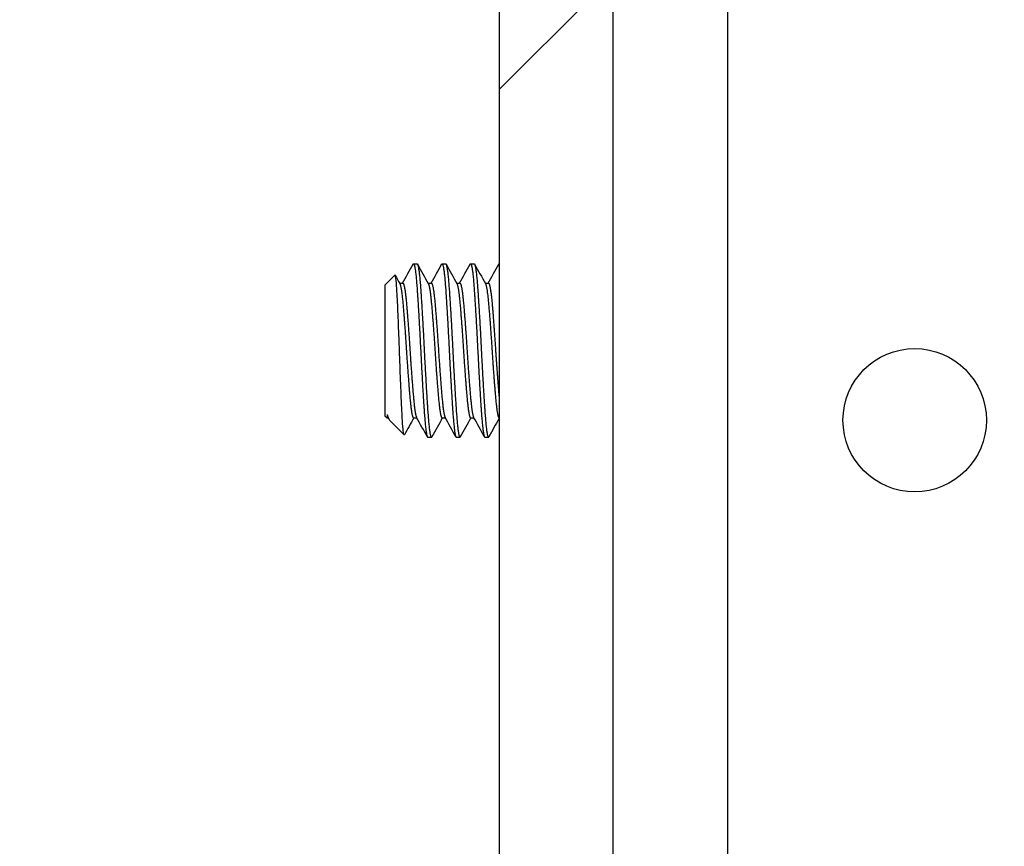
# Model space of a CAD drawing. Header units: millimetres. Extents: x 80 to 2248, y 80 to 1719.
# Tile 41 of 79: x 730 to 757, y 1545 to 1568. Entities that reach past the tile are written whole.
import ezdxf

# ---------------------------------------------------------------- set-up
doc = ezdxf.new("R2010")
doc.units = ezdxf.units.MM
doc.header["$LTSCALE"] = 8.333333
for name, color, linetype, lineweight in [('Dimension (ANSI)', 7, 'Continuous', 25), ('Hatch (ANSI)', 7, 'Continuous', 18), ('Visible (ANSI)', 7, 'Continuous', 25)]:
    doc.layers.add(name, color=color, linetype=linetype, lineweight=lineweight)
doc.styles.add('Note Text (ANSI)', font='tahoma.ttf')
doc.dimstyles.new('Default - mm (ANSI)', dxfattribs={"dimscale": 8.333333, "dimtxt": 1.75, "dimasz": 1.5, "dimexe": 2, "dimexo": 1, "dimgap": 0.8, "dimtad": 0, "dimtih": 1, "dimtoh": 1, "dimrnd": 1e-08, "dimzin": 0, "dimdsep": 46, "dimtxsty": 'Note Text (ANSI)', "dimblk": 'Filled-2', "dimcen": 0.09, "dimdle": 10, "dimclrd": 256, "dimclre": 256, "dimclrt": 256, "dimadec": 1, "dimazin": 0, "dimtfac": 1.741714, "dimtofl": 0, "dimtmove": 0, "dimatfit": 3, "dimldrblk": 'Filled-1', "dimfxl": 1, "dimtolj": 1, "dimtzin": 0, "dimlwd": -1, "dimlwe": -1, "dimarcsym": 0})

# ---------------------------------------------------------------- blocks, each defined once
blk = doc.blocks.new('Filled-2')
at = {"color": 0}
for p, q in [((0, 0), (-1, 0.1667)), ((-1, 0.1667), (-1, -0.1667)), ((-1, 0), (0, 0)), ((-1, -0.1667), (0, 0))]:
    blk.add_line(p, q, dxfattribs=at)
at = {"color": 0, "flags": 128}
blk.add_lwpolyline([(-1, -0.1667), (0, 0), (-1, 0.1667), (-1, -0.1667)], dxfattribs=at)
at = {"color": 0}
blk.add_solid([(-1, -0.1667), (0, 0), (-1, 0.1667), (-1, -0.1667)], dxfattribs=at)
blk = doc.blocks.new('*D15')
at = {"layer": 'Defpoints', "color": 0, "transparency": 16777216}
for p in [(739.114, 1587.788), (739.114, 1585.985), (906.954, 1585.985)]:
    blk.add_point(p, dxfattribs=at)
at = {"layer": 'Dimension (ANSI)', "transparency": 16777216}
for p, q in [((906.954, 1600.288), (906.954, 1612.788)), ((747.447, 1587.788), (923.62, 1587.788)), ((747.447, 1585.985), (923.62, 1585.985)), ((906.954, 1573.485), (906.954, 1541.932)), ((906.954, 1541.932), (894.454, 1541.932))]:
    blk.add_line(p, q, dxfattribs=at)
at = {"layer": 'Dimension (ANSI)', "transparency": 16777216, "xscale": 12.5, "yscale": 12.5, "zscale": 12.5}
for p, rotation in [((906.954, 1587.788), 270), ((906.954, 1585.985), 90)]:
    blk.add_blockref('Filled-2', p, dxfattribs=dict(at, rotation=rotation))
at = {"layer": 'Dimension (ANSI)', "transparency": 16777216, "char_height": 14.58333, "attachment_point": 5, "style": 'Note Text (ANSI)'}
for s, insert in [('\\A1; 1.80 mm', (845.78, 1556.224)), ('\\A1;[0.071 in]', (845.78, 1525.726))]:
    blk.add_mtext(s, dxfattribs=dict(at, insert=insert))
blk = doc.blocks.new('Filled-1')
at = {"color": 0}
for p, q in [((0, 0), (-1, 0.3333)), ((-1, 0.3333), (-1, -0.3333)), ((-1, 0), (0, 0)), ((-1, -0.3333), (0, 0))]:
    blk.add_line(p, q, dxfattribs=at)
at = {"color": 0, "flags": 128}
blk.add_lwpolyline([(-1, -0.3333), (0, 0), (-1, 0.3333), (-1, -0.3333)], dxfattribs=at)
at = {"color": 0}
blk.add_solid([(-1, -0.3333), (0, 0), (-1, 0.3333), (-1, -0.3333)], dxfattribs=at)

msp = doc.modelspace()

# ---------------------------------------------------------------- hatches: boundary and pattern name
at = {"layer": 'Hatch (ANSI)'}
h = msp.add_hatch(dxfattribs=at)
h.set_pattern_fill('ANSI31', color=256, scale=211.666667, style=0)
h.set_pattern_definition([(45, (0, 0), (-18.70887, 18.70887), [])])
edge = h.paths.add_edge_path()
edge.add_line((739.8681, 1457.0161), (739.8681, 1455.1871))
edge.add_line((739.8681, 1455.1871), (746.2181, 1455.1871))
edge.add_line((746.2181, 1455.1871), (746.2181, 1587.7751))
edge.add_line((746.2181, 1587.7751), (739.8681, 1587.7751))
edge.add_line((739.8681, 1587.7751), (739.8681, 1585.9461))
edge.add_line((739.8681, 1585.9461), (738.5981, 1585.9461))
edge.add_line((738.5981, 1585.9461), (738.5981, 1585.5651))
edge.add_line((738.5981, 1585.5651), (729.7081, 1585.5651))
edge.add_line((729.7081, 1585.5651), (729.7081, 1583.5331))
edge.add_line((729.7081, 1583.5331), (737.2068, 1583.5331))
edge.add_ellipse((737.2068, 1583.1521), major_axis=(0.381, 0), ratio=1, start_angle=357.54327, end_angle=450, ccw=False)
edge.add_ellipse((738.5517, 1583.0944), major_axis=(-0.0414, -0.9643), ratio=1, start_angle=270, end_angle=443.33968)
edge.add_ellipse((740.8841, 1582.7201), major_axis=(0.2214, 1.3794), ratio=1, start_angle=198.23411, end_angle=450, ccw=False)
edge.add_ellipse((741.2584, 1580.3878), major_axis=(-0.953, -0.1529), ratio=1, start_angle=270, end_angle=450)
edge.add_ellipse((740.8841, 1582.7201), major_axis=(3.2854, 0.5272), ratio=1, start_angle=270, end_angle=289.53257)
edge.add_ellipse((742.6621, 1579.4658), major_axis=(0.3344, 0.1827), ratio=1, start_angle=331.35038, end_angle=450, ccw=False)
edge.add_line((743.0431, 1579.4658), (743.0431, 1463.4965))
edge.add_ellipse((742.6621, 1463.4965), major_axis=(0, -0.381), ratio=1, start_angle=331.35038, end_angle=450, ccw=False)
edge.add_ellipse((740.8841, 1460.2421), major_axis=(-2.92, 1.5953), ratio=1, start_angle=270, end_angle=289.53257)
edge.add_ellipse((741.2584, 1462.5745), major_axis=(-0.953, 0.1529), ratio=1, start_angle=270, end_angle=450)
edge.add_ellipse((740.8841, 1460.2421), major_axis=(1.3794, -0.2214), ratio=1, start_angle=198.23411, end_angle=450, ccw=False)
edge.add_ellipse((738.5517, 1459.8678), major_axis=(-0.1529, 0.953), ratio=1, start_angle=270, end_angle=443.33968)
edge.add_ellipse((737.2068, 1459.8101), major_axis=(0.0163, -0.3806), ratio=1, start_angle=357.54327, end_angle=450, ccw=False)
edge.add_line((737.2068, 1459.4291), (729.7081, 1459.4291))
edge.add_line((729.7081, 1459.4291), (729.7081, 1457.3971))
edge.add_line((729.7081, 1457.3971), (738.5981, 1457.3971))
edge.add_line((738.5981, 1457.3971), (738.5981, 1457.0161))
edge.add_line((738.5981, 1457.0161), (739.8681, 1457.0161))

# ---------------------------------------------------------------- linework, layer by layer
at = {"layer": 'Visible (ANSI)'}
for p, q in [((746.2181, 1455.1871), (746.2181, 1587.7751)), ((749.3931, 1587.7655), (749.3931, 1455.1775)), ((743.0431, 1579.4658), (743.0431, 1463.4965)), ((740.6619, 1561.3845), (740.7611, 1561.3845)), ((741.4556, 1561.3845), (741.5548, 1561.3845)), ((742.2494, 1561.3845), (742.3486, 1561.3845)), ((739.8681, 1560.7892), (740.1442, 1561.0654)), ((739.8681, 1560.7892), (739.8681, 1557.1538)), ((740.2721, 1560.8476), (740.3642, 1560.8476)), ((741.0659, 1560.8476), (741.1579, 1560.8476)), ((741.8596, 1560.8476), (741.9517, 1560.8476)), ((742.6534, 1560.8476), (742.7454, 1560.8476)), ((739.8681, 1557.1538), (739.9264, 1557.0955)), ((739.9264, 1557.194), (739.9264, 1557.0955)), ((739.9864, 1557.0485), (739.9527, 1557.1089)), ((739.9264, 1557.0955), (739.9602, 1557.0955)), ((740.0182, 1557.0038), (740.3996, 1556.6224)), ((740.6619, 1557.0955), (740.7539, 1557.0955)), ((741.4556, 1557.0955), (741.5477, 1557.0955)), ((742.2494, 1557.0955), (742.3414, 1557.0955)), ((741.0587, 1556.5585), (741.1579, 1556.5585)), ((741.8525, 1556.5585), (741.9517, 1556.5585)), ((742.6462, 1556.5585), (742.7454, 1556.5585))]:
    msp.add_line(p, q, dxfattribs=at)
msp.add_circle((754.6001, 1557.0315), 1.9939, dxfattribs=at)
for points in [[(740.357, 1560.8476), (740.455, 1561.0231), (740.5528, 1561.1986), (740.6506, 1561.3743)], [(740.7723, 1561.3743), (740.8726, 1561.1942), (740.9729, 1561.0141), (741.0734, 1560.8342)], [(741.1508, 1560.8476), (741.2488, 1561.0231), (741.3466, 1561.1986), (741.4443, 1561.3743)], [(741.5661, 1561.3743), (741.6663, 1561.1942), (741.7666, 1561.0141), (741.8671, 1560.8342)], [(741.9445, 1560.8476), (742.0425, 1561.0231), (742.1403, 1561.1986), (742.2381, 1561.3743)], [(742.3598, 1561.3743), (742.4601, 1561.1942), (742.5604, 1561.0141), (742.6609, 1560.8342)], [(742.7383, 1560.8476), (742.8363, 1561.0231), (742.9341, 1561.1986), (743.0318, 1561.3743)], [(740.1526, 1561.0619), (740.1949, 1560.9859), (740.2372, 1560.9101), (740.2796, 1560.8342)], [(739.9264, 1557.194), (739.9589, 1557.096), (739.9894, 1557.0326), (740.0182, 1557.0038)], [(741.0475, 1556.5688), (740.9472, 1556.7489), (740.8469, 1556.9289), (740.7464, 1557.1089)], [(741.8412, 1556.5688), (741.741, 1556.7489), (741.6407, 1556.9289), (741.5402, 1557.1089)], [(742.635, 1556.5688), (742.5347, 1556.7489), (742.4344, 1556.9289), (742.3339, 1557.1089)], [(740.669, 1557.0955), (740.5816, 1556.9389), (740.4943, 1556.7822), (740.407, 1556.6255)], [(741.4628, 1557.0955), (741.3648, 1556.92), (741.267, 1556.7444), (741.1692, 1556.5688)], [(742.2565, 1557.0955), (742.1585, 1556.92), (742.0607, 1556.7444), (741.9629, 1556.5688)], [(743.0431, 1557.0827), (742.9475, 1556.9115), (742.8521, 1556.7402), (742.7567, 1556.5688)], [(740.407, 1556.6254), (740.404, 1556.6201), (740.4015, 1556.6204), (740.3996, 1556.6224)]]:
    msp.add_open_spline(points, degree=3, dxfattribs=at)
for points, weights in [([(740.6506, 1561.3743), (740.6563, 1561.3845), (740.6619, 1561.3845)], [0.983969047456, 0.990895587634, 1]), ([(741.4443, 1561.3743), (741.4501, 1561.3845), (741.4556, 1561.3845)], [0.983969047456, 0.990895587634, 1]), ([(742.2381, 1561.3743), (742.2438, 1561.3845), (742.2494, 1561.3845)], [0.983969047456, 0.990895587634, 1]), ([(743.0318, 1561.3743), (743.0376, 1561.3845), (743.0431, 1561.3845)], [0.983969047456, 0.990895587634, 1]), ([(739.9264, 1557.194), (739.9398, 1557.132), (739.9527, 1557.1089)], [0.963029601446, 0.966390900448, 0.980119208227]), ([(741.1579, 1556.5585), (741.1635, 1556.5585), (741.1692, 1556.5688)], [1, 0.990895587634, 0.983969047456]), ([(741.9517, 1556.5585), (741.9572, 1556.5585), (741.9629, 1556.5688)], [1, 0.990895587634, 0.983969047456]), ([(742.7454, 1556.5585), (742.751, 1556.5585), (742.7567, 1556.5688)], [1, 0.990895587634, 0.983969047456])]:
    msp.add_rational_spline(points, weights, degree=2, dxfattribs=at)
for points, weights, knots in [([(740.6619, 1561.3845), (740.7115, 1561.3845), (740.7611, 1560.6778), (740.8107, 1559.971), (740.8603, 1558.9715), (740.9099, 1557.972), (740.9595, 1557.2653), (741.0091, 1556.5585), (741.0587, 1556.5585)], [1, 0.923879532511, 1, 0.923879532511, 1, 0.923879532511, 1, 0.923879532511, 1], [0.076923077, 0.076923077, 0.076923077, 0.086538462, 0.086538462, 0.096153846, 0.096153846, 0.105769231, 0.105769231, 0.115384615, 0.115384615, 0.115384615]), ([(740.7611, 1561.3845), (740.8107, 1561.3845), (740.8603, 1560.6778), (740.9099, 1559.971), (740.9595, 1558.9715), (741.0091, 1557.972), (741.0587, 1557.2653), (741.1083, 1556.5585), (741.1579, 1556.5585)], [1, 0.923879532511, 1, 0.923879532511, 1, 0.923879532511, 1, 0.923879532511, 1], [0.153846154, 0.153846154, 0.153846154, 0.163461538, 0.163461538, 0.173076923, 0.173076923, 0.182692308, 0.182692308, 0.192307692, 0.192307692, 0.192307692]), ([(741.4556, 1561.3845), (741.5052, 1561.3845), (741.5548, 1560.6778), (741.6044, 1559.971), (741.654, 1558.9715), (741.7036, 1557.972), (741.7533, 1557.2653), (741.8029, 1556.5585), (741.8525, 1556.5585)], [1, 0.923879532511, 1, 0.923879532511, 1, 0.923879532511, 1, 0.923879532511, 1], [0.153846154, 0.153846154, 0.153846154, 0.163461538, 0.163461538, 0.173076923, 0.173076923, 0.182692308, 0.182692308, 0.192307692, 0.192307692, 0.192307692]), ([(741.5548, 1561.3845), (741.6044, 1561.3845), (741.654, 1560.6778), (741.7036, 1559.971), (741.7533, 1558.9715), (741.8029, 1557.972), (741.8525, 1557.2653), (741.9021, 1556.5585), (741.9517, 1556.5585)], [1, 0.923879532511, 1, 0.923879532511, 1, 0.923879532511, 1, 0.923879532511, 1], [0.230769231, 0.230769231, 0.230769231, 0.240384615, 0.240384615, 0.25, 0.25, 0.259615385, 0.259615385, 0.269230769, 0.269230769, 0.269230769]), ([(742.2494, 1561.3845), (742.299, 1561.3845), (742.3486, 1560.6778), (742.3982, 1559.971), (742.4478, 1558.9715), (742.4974, 1557.972), (742.547, 1557.2653), (742.5966, 1556.5585), (742.6462, 1556.5585)], [1, 0.923879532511, 1, 0.923879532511, 1, 0.923879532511, 1, 0.923879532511, 1], [0.230769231, 0.230769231, 0.230769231, 0.240384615, 0.240384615, 0.25, 0.25, 0.259615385, 0.259615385, 0.269230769, 0.269230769, 0.269230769]), ([(742.3486, 1561.3845), (742.3982, 1561.3845), (742.4478, 1560.6778), (742.4974, 1559.971), (742.547, 1558.9715), (742.5966, 1557.972), (742.6462, 1557.2653), (742.6958, 1556.5585), (742.7454, 1556.5585)], [1, 0.923879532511, 1, 0.923879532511, 1, 0.923879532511, 1, 0.923879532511, 1], [0.307692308, 0.307692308, 0.307692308, 0.317307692, 0.317307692, 0.326923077, 0.326923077, 0.336538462, 0.336538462, 0.346153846, 0.346153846, 0.346153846]), ([(740.2796, 1560.8342), (740.3228, 1560.7569), (740.3642, 1560.2981), (740.4138, 1559.7486), (740.4634, 1558.9715), (740.513, 1558.1945), (740.5626, 1557.645), (740.6122, 1557.0955), (740.6619, 1557.0955)], [0.980119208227, 0.935635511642, 1, 0.923879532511, 1, 0.923879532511, 1, 0.923879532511, 1], [0.078408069, 0.078408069, 0.078408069, 0.086538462, 0.086538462, 0.096153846, 0.096153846, 0.105769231, 0.105769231, 0.115384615, 0.115384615, 0.115384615]), ([(740.3642, 1560.8476), (740.4138, 1560.8476), (740.4634, 1560.2981), (740.513, 1559.7486), (740.5626, 1558.9715), (740.6122, 1558.1945), (740.6619, 1557.645), (740.7033, 1557.1862), (740.7464, 1557.1089)], [1, 0.923879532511, 1, 0.923879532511, 1, 0.923879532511, 1, 0.935635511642, 0.980119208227], [0.076923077, 0.076923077, 0.076923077, 0.086538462, 0.086538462, 0.096153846, 0.096153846, 0.105769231, 0.105769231, 0.113899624, 0.113899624, 0.113899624]), ([(741.0734, 1560.8342), (741.1165, 1560.7569), (741.1579, 1560.2981), (741.2076, 1559.7486), (741.2572, 1558.9715), (741.3068, 1558.1945), (741.3564, 1557.645), (741.406, 1557.0955), (741.4556, 1557.0955)], [0.980119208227, 0.935635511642, 1, 0.923879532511, 1, 0.923879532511, 1, 0.923879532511, 1], [0.155331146, 0.155331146, 0.155331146, 0.163461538, 0.163461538, 0.173076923, 0.173076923, 0.182692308, 0.182692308, 0.192307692, 0.192307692, 0.192307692]), ([(741.1579, 1560.8476), (741.2076, 1560.8476), (741.2572, 1560.2981), (741.3068, 1559.7486), (741.3564, 1558.9715), (741.406, 1558.1945), (741.4556, 1557.645), (741.497, 1557.1862), (741.5402, 1557.1089)], [1, 0.923879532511, 1, 0.923879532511, 1, 0.923879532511, 1, 0.935635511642, 0.980119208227], [0.153846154, 0.153846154, 0.153846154, 0.163461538, 0.163461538, 0.173076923, 0.173076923, 0.182692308, 0.182692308, 0.190822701, 0.190822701, 0.190822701]), ([(741.8671, 1560.8342), (741.9103, 1560.7569), (741.9517, 1560.2981), (742.0013, 1559.7486), (742.0509, 1558.9715), (742.1005, 1558.1945), (742.1501, 1557.645), (742.1997, 1557.0955), (742.2494, 1557.0955)], [0.980119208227, 0.935635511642, 1, 0.923879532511, 1, 0.923879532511, 1, 0.923879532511, 1], [0.232254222, 0.232254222, 0.232254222, 0.240384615, 0.240384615, 0.25, 0.25, 0.259615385, 0.259615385, 0.269230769, 0.269230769, 0.269230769]), ([(741.9517, 1560.8476), (742.0013, 1560.8476), (742.0509, 1560.2981), (742.1005, 1559.7486), (742.1501, 1558.9715), (742.1997, 1558.1945), (742.2494, 1557.645), (742.2908, 1557.1862), (742.3339, 1557.1089)], [1, 0.923879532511, 1, 0.923879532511, 1, 0.923879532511, 1, 0.935635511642, 0.980119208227], [0.230769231, 0.230769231, 0.230769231, 0.240384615, 0.240384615, 0.25, 0.25, 0.259615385, 0.259615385, 0.267745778, 0.267745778, 0.267745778]), ([(742.6609, 1560.8342), (742.704, 1560.7569), (742.7454, 1560.2981), (742.7951, 1559.7486), (742.8447, 1558.9715), (742.8943, 1558.1945), (742.9439, 1557.645), (742.9935, 1557.0955), (743.0431, 1557.0955)], [0.980119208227, 0.935635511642, 1, 0.923879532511, 1, 0.923879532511, 1, 0.923879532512, 0.999999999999], [0.309177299, 0.309177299, 0.309177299, 0.317307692, 0.317307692, 0.326923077, 0.326923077, 0.336538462, 0.336538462, 0.346153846, 0.346153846, 0.346153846]), ([(742.7454, 1560.8476), (742.7951, 1560.8476), (742.8447, 1560.2981), (742.8943, 1559.7486), (742.9439, 1558.9715), (742.9935, 1558.1945), (743.0431, 1557.645)], [1, 0.923879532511, 1, 0.923879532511, 1, 0.923879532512, 0.999999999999], [0.307692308, 0.307692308, 0.307692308, 0.317307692, 0.317307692, 0.326923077, 0.326923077, 0.336538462, 0.336538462, 0.336538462])]:
    msp.add_rational_spline(points, weights, degree=2, knots=knots, dxfattribs=at)
msp.add_open_spline([(740.3996, 1556.6224), (740.3905, 1556.6315), (740.3825, 1556.6869), (740.369, 1556.8067), (740.3613, 1556.9018), (740.344, 1557.1734), (740.3341, 1557.3824), (740.317, 1557.7817), (740.3117, 1557.9107), (740.2959, 1558.3077), (740.2854, 1558.5877), (740.2703, 1559.0161), (740.2653, 1559.1605), (740.2498, 1559.5755), (740.2392, 1559.8353), (740.2187, 1560.2917), (740.2087, 1560.5092), (740.1885, 1560.8157), (740.1796, 1560.9151), (740.1598, 1561.0581), (740.1508, 1561.0719), (740.1442, 1561.0654)], degree=3, knots=[-0.53135799, -0.53135799, -0.53135799, -0.53135799, -0.48495847, -0.48495847, -0.42525004, -0.42525004, -0.35006367, -0.35006367, -0.31711145, -0.31711145, -0.25296075, -0.25296075, -0.22004808, -0.22004808, -0.15737762, -0.15737762, -0.09767705, -0.09767705, -0.05355355, -0.05355355, -0.000001, -0.000001, -0.000001, -0.000001], dxfattribs=at)

# ---------------------------------------------------------------- dimensions: what is measured, and where the dimension line sits
at = {"layer": 'Dimension (ANSI)'}
dim = msp.add_linear_dim(base=(906.9538, 1585.9848), p1=(739.1138, 1587.7882), p2=(739.1138, 1585.9848), angle=90, text=' <> mm\\X[0.071 in]', dimstyle='Default - mm (ANSI)', override={"dimgap": 0.8, "dimdec": 2, "dimpost": '', "dimtol": 0, "dimlim": 0, "dimtp": 0, "dimtm": 0, "dimtdec": 2, "dimatfit": 1}, dxfattribs=at)
dim.commit()
dim.dimension.update_dxf_attribs({"geometry": '*D15', "text_midpoint": (845.7805, 1541.9323), "dimtype": 160})

doc.saveas('drawing.dxf')
